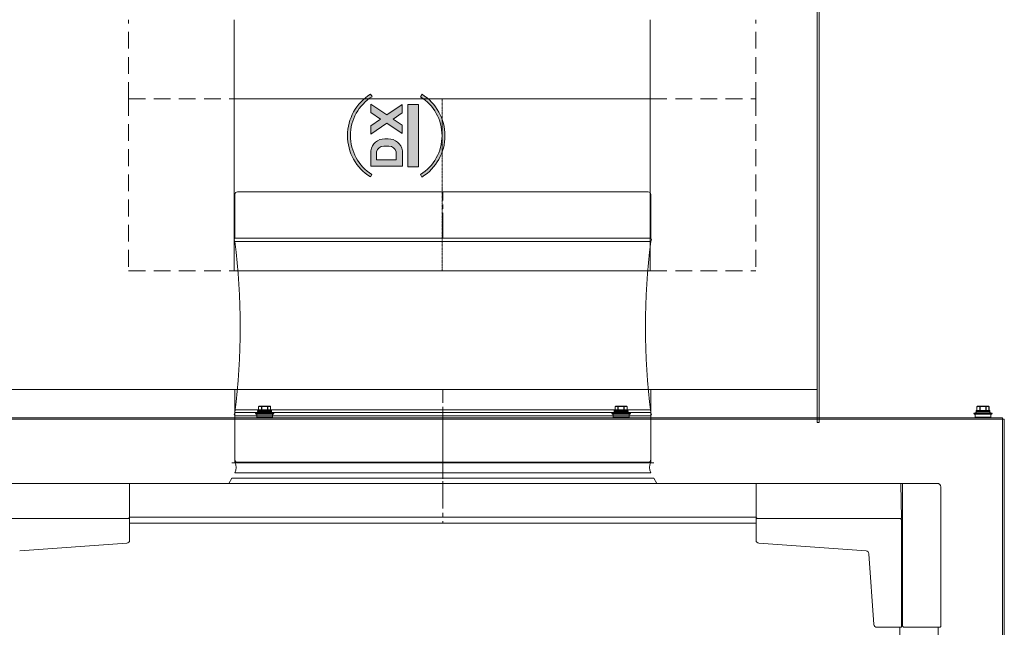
# Model space of a CAD drawing. Header units: millimetres. Extents: x -3034 to 546681, y -100001 to 133386.
# Tile 106 of 124: x 83010 to 83755, y -11095 to -10635. Entities that reach past the tile are written whole.
import ezdxf

# ---------------------------------------------------------------- set-up
doc = ezdxf.new("R2010")
doc.units = ezdxf.units.MM
for name, pattern in [('ACAD_ISO02W100', [15, 12, -3]), ('ACAD_ISO03W100', [150, 60, -90]), ('CENTER2', [28.575, 19.05, -3.175, 3.175, -3.175]), ('DASHDOT', [1, 0.5, -0.25, 0, -0.25]), ('DASHED', [19.05, 12.7, -6.35])]:
    doc.linetypes.add(name, pattern=pattern)
for name, color, linetype in [('___INST__AR_podstawy', 3, 'Continuous'), ('ELEK CIENKIE', 80, 'Continuous'), ('ELEK ODGROMÓWKA', 214, 'Continuous'), ('FLUID-WD-INS', 7, 'Continuous'), ('FLUID-WD-SYM', 7, 'Continuous')]:
    doc.layers.add(name, color=color, linetype=linetype)
doc.layers.add('Visible', color=7, linetype='Continuous', lineweight=70)

# ---------------------------------------------------------------- blocks, each defined once
blk = doc.blocks.new('iglice')
at = {"layer": 'ELEK CIENKIE', "color": 232, "linetype": 'ACAD_ISO03W100', "ltscale": 3}
blk.add_circle((-27813.9, 9135.33), 7540, dxfattribs=at)
blk = doc.blocks.new('wentDACH')
at = {"lineweight": 9}
h = blk.add_hatch(color=8, dxfattribs=at)
h.paths.add_polyline_path([(-102720.19, 32646.8, 0.55544), (-102720.09, 32709.48), (-102721.27, 32707.59, -0.55544), (-102721.36, 32648.69)])
h.paths.add_polyline_path([(-102758.03, 32648.74, -0.55544), (-102757.94, 32707.65), (-102759.11, 32709.53, 0.55544), (-102759.2, 32646.86)])
for points in [[(-102735.1, 32686.05), (-102741.98, 32690.67), (-102735.1, 32695.29), (-102735.1, 32701.66), (-102746.73, 32693.85), (-102758.97, 32702.06), (-102758.97, 32695.69), (-102751.48, 32690.67), (-102758.97, 32685.65), (-102758.97, 32679.28), (-102746.73, 32687.49), (-102735.1, 32679.68)], [(-102722.87, 32654.61), (-102722.87, 32701.61), (-102730.87, 32701.61), (-102730.87, 32654.61)]]:
    blk.add_hatch(color=8, dxfattribs=at).paths.add_polyline_path(points)
h = blk.add_hatch(color=8, dxfattribs=at)
h.paths.add_polyline_path([(-102734.97, 32654.95), (-102734.97, 32666.76, 0.374272), (-102745.69, 32675.74), (-102748.25, 32675.74, 0.374272), (-102758.97, 32666.76), (-102758.97, 32654.95)])
edge = h.paths.add_edge_path()
edge.add_line((-102746.41, 32670.29), (-102749.15, 32670.29))
edge.add_arc((-102749.25, 32664.97), 5.32, 448.93499, 531.01278)
edge.add_line((-102754.51, 32665.8), (-102754.51, 32659.9))
edge.add_line((-102754.51, 32659.9), (-102739.77, 32659.9))
edge.add_line((-102739.77, 32659.9), (-102739.77, 32665.8))
edge.add_arc((-102745.03, 32664.97), 5.32, 368.98722, 451.06501)
edge.add_line((-102745.13, 32670.29), (-102746.41, 32670.29))
at = {"color": 8, "linetype": 'Continuous', "lineweight": 9}
for p, q in [((-102420.83, 32460.99), (-102420.83, 32890.99)), ((-102419.33, 32460.99), (-102419.33, 32890.99)), ((-102862.33, 32705.9, 5423.99), (-102859.31, 32705.9, 5423.99)), ((-102859.31, 32705.9, 5423.99), (-102735.56, 32705.9, 5423.99)), ((-102720.34, 32705.92, 5308), (-102735.56, 32705.92, 5308)), ((-102720.34, 32705.9, 5423.99), (-102704.83, 32705.9, 5423.99)), ((-102704.83, 32705.9, 5423.99), (-102550.36, 32705.9, 5423.99)), ((-102547.33, 32705.92, 5308), (-102550.36, 32705.92, 5308)), ((-102550.36, 32705.9, 5423.99), (-102547.33, 32705.9, 5423.99)), ((-102859.88, 32635.59), (-102548.78, 32635.59)), ((-102546.83, 32600.59), (-102861.83, 32600.59)), ((-102862.33, 32575.92, 5308), (-102704.83, 32575.92, 5308)), ((-102704.83, 32575.92, 5308), (-102547.33, 32575.92, 5308)), ((-102420.83, 32485.99), (-103049.33, 32485.99)), ((-102843.9, 32470.07), (-102843.9, 32472.97)), ((-102843.9, 32472.97), (-102843.86, 32472.97)), ((-102843.86, 32470.07), (-102843.86, 32472.97)), ((-102843.39, 32473.43), (-102843.75, 32473.23)), ((-102842.14, 32473.17), (-102843.43, 32473.17)), ((-102843.39, 32473.43), (-102843.32, 32473.43)), ((-102835.4, 32473.47), (-102843.24, 32473.47)), ((-102840.67, 32473.43), (-102841.98, 32473.43)), ((-102841.72, 32470.07), (-102841.72, 32472.97)), ((-102841.72, 32472.97), (-102841.46, 32472.97)), ((-102841.46, 32472.97), (-102841.53, 32473.23)), ((-102841.46, 32470.07), (-102841.46, 32472.97)), ((-102840.62, 32473.17), (-102840.62, 32473.47)), ((-102838.03, 32473.17), (-102840.62, 32473.17)), ((-102838.03, 32473.47), (-102838.03, 32473.17)), ((-102838.03, 32473.17), (-102837.98, 32473.43)), ((-102836.67, 32473.43), (-102837.98, 32473.43)), ((-102837.19, 32472.97), (-102837.11, 32473.23)), ((-102837.19, 32470.07), (-102837.19, 32472.97)), ((-102837.19, 32472.97), (-102836.93, 32472.97)), ((-102836.93, 32470.07), (-102836.93, 32472.97)), ((-102836.51, 32473.17), (-102835.21, 32473.17)), ((-102835.33, 32473.43), (-102835.25, 32473.43)), ((-102835.25, 32473.43), (-102834.9, 32473.23)), ((-102834.79, 32470.07), (-102834.79, 32472.97)), ((-102834.79, 32472.97), (-102834.75, 32472.97)), ((-102834.75, 32470.07), (-102834.75, 32472.97)), ((-102573.9, 32470.07), (-102573.9, 32472.97)), ((-102573.9, 32472.97), (-102573.86, 32472.97)), ((-102573.86, 32470.07), (-102573.86, 32472.97)), ((-102573.39, 32473.43), (-102573.75, 32473.23)), ((-102572.14, 32473.17), (-102573.43, 32473.17)), ((-102573.39, 32473.43), (-102573.32, 32473.43)), ((-102565.4, 32473.47), (-102573.24, 32473.47)), ((-102570.67, 32473.43), (-102571.98, 32473.43)), ((-102571.72, 32470.07), (-102571.72, 32472.97)), ((-102571.72, 32472.97), (-102571.46, 32472.97)), ((-102571.46, 32472.97), (-102571.53, 32473.23)), ((-102571.46, 32470.07), (-102571.46, 32472.97)), ((-102570.62, 32473.17), (-102570.62, 32473.47)), ((-102568.03, 32473.17), (-102570.62, 32473.17)), ((-102568.03, 32473.47), (-102568.03, 32473.17)), ((-102568.03, 32473.17), (-102567.98, 32473.43)), ((-102566.67, 32473.43), (-102567.98, 32473.43)), ((-102567.19, 32472.97), (-102567.11, 32473.23)), ((-102567.19, 32470.07), (-102567.19, 32472.97)), ((-102567.19, 32472.97), (-102566.93, 32472.97)), ((-102566.93, 32470.07), (-102566.93, 32472.97)), ((-102566.51, 32473.17), (-102565.21, 32473.17)), ((-102565.33, 32473.43), (-102565.25, 32473.43)), ((-102565.25, 32473.43), (-102564.9, 32473.23)), ((-102564.79, 32470.07), (-102564.79, 32472.97)), ((-102564.79, 32472.97), (-102564.75, 32472.97)), ((-102564.75, 32470.07), (-102564.75, 32472.97)), ((-102299.9, 32470.07), (-102299.9, 32472.97)), ((-102299.9, 32472.97), (-102299.86, 32472.97)), ((-102299.86, 32470.07), (-102299.86, 32472.97)), ((-102299.39, 32473.43), (-102299.75, 32473.23)), ((-102298.14, 32473.17), (-102299.43, 32473.17)), ((-102299.39, 32473.43), (-102299.32, 32473.43)), ((-102299.24, 32473.47), (-102291.4, 32473.47)), ((-102296.67, 32473.43), (-102297.98, 32473.43)), ((-102297.72, 32470.07), (-102297.72, 32472.97)), ((-102297.72, 32472.97), (-102297.46, 32472.97)), ((-102297.46, 32472.97), (-102297.53, 32473.23)), ((-102297.46, 32470.07), (-102297.46, 32472.97)), ((-102296.62, 32473.17), (-102296.62, 32473.47)), ((-102294.03, 32473.17), (-102296.62, 32473.17)), ((-102294.03, 32473.47), (-102294.03, 32473.17)), ((-102294.03, 32473.17), (-102293.98, 32473.43)), ((-102292.67, 32473.43), (-102293.98, 32473.43)), ((-102293.19, 32472.97), (-102293.11, 32473.23)), ((-102293.19, 32470.07), (-102293.19, 32472.97)), ((-102293.19, 32472.97), (-102292.93, 32472.97)), ((-102292.93, 32470.07), (-102292.93, 32472.97)), ((-102292.51, 32473.17), (-102291.21, 32473.17)), ((-102291.33, 32473.43), (-102291.25, 32473.43)), ((-102291.25, 32473.43), (-102290.9, 32473.23)), ((-102290.79, 32470.07), (-102290.79, 32472.97)), ((-102290.79, 32472.97), (-102290.75, 32472.97)), ((-102290.75, 32470.07), (-102290.75, 32472.97)), ((-103128.12, 32464.67), (-102280.52, 32464.67)), ((-103128.12, 32463.47), (-102280.52, 32463.47)), ((-102861.83, 32470.7), (-102861.83, 32430.5)), ((-102546.83, 32470.7), (-102861.83, 32470.7)), ((-102546.83, 32465.99), (-102861.83, 32465.99)), ((-102546.83, 32465.99), (-102861.83, 32465.99)), ((-102546.83, 32465.99), (-102861.83, 32465.99)), ((-102546.83, 32465.99), (-102861.83, 32465.99)), ((-102846.32, 32468.15), (-102846.06, 32467.39)), ((-102832.32, 32468.15), (-102846.32, 32468.15)), ((-102832.59, 32467.39), (-102846.06, 32467.39)), ((-102845.32, 32467.39), (-102845.32, 32464.97)), ((-102833.32, 32464.97), (-102845.32, 32464.97)), ((-102844.57, 32469.77), (-102844.57, 32469.47)), ((-102834.07, 32469.77), (-102844.57, 32469.77)), ((-102844.57, 32469.47), (-102834.07, 32469.47)), ((-102834.37, 32470.07), (-102844.27, 32470.07)), ((-102844.27, 32469.17), (-102834.37, 32469.17)), ((-102834.07, 32469.77), (-102834.07, 32469.47)), ((-102833.32, 32467.39), (-102833.32, 32464.97)), ((-102832.32, 32468.15), (-102832.59, 32467.39)), ((-102576.32, 32468.15), (-102576.06, 32467.39)), ((-102562.32, 32468.15), (-102576.32, 32468.15)), ((-102562.59, 32467.39), (-102576.06, 32467.39)), ((-102575.32, 32467.39), (-102575.32, 32464.97)), ((-102563.32, 32464.97), (-102575.32, 32464.97)), ((-102574.57, 32469.77), (-102574.57, 32469.47)), ((-102564.07, 32469.77), (-102574.57, 32469.77)), ((-102574.57, 32469.47), (-102564.07, 32469.47)), ((-102564.37, 32470.07), (-102574.27, 32470.07)), ((-102574.27, 32469.17), (-102564.37, 32469.17)), ((-102564.07, 32469.77), (-102564.07, 32469.47)), ((-102563.32, 32467.39), (-102563.32, 32464.97)), ((-102562.32, 32468.15), (-102562.59, 32467.39)), ((-102546.83, 32470.7), (-102546.83, 32430.5)), ((-102546.83, 32465.99), (-102546.83, 32430.99)), ((-102302.32, 32468.15), (-102302.06, 32467.39)), ((-102302.32, 32468.15), (-102288.32, 32468.15)), ((-102302.06, 32467.39), (-102288.59, 32467.39)), ((-102301.32, 32467.39), (-102301.32, 32464.97)), ((-102301.32, 32464.97), (-102289.32, 32464.97)), ((-102300.57, 32469.77), (-102300.57, 32469.47)), ((-102290.07, 32469.77), (-102300.57, 32469.77)), ((-102300.57, 32469.47), (-102290.07, 32469.47)), ((-102290.37, 32470.07), (-102300.27, 32470.07)), ((-102300.27, 32469.17), (-102290.37, 32469.17)), ((-102290.07, 32469.77), (-102290.07, 32469.47)), ((-102289.32, 32467.39), (-102289.32, 32464.97)), ((-102288.32, 32468.15), (-102288.59, 32467.39)), ((-102280.52, 32463.47), (-102280.52, 32464.67)), ((-102280.52, 32463.47), (-102280.52, 31417.17)), ((-102280.52, 32463.47), (-102279.32, 32463.47)), ((-102279.32, 32463.47), (-102279.32, 31417.17)), ((-102419.33, 32460.99), (-102420.83, 32460.99)), ((-102544.58, 32430.5), (-102864.08, 32430.5)), ((-102546.83, 32430.99), (-102861.83, 32430.99)), ((-102546.83, 32430.99), (-102861.83, 32430.99)), ((-102546.83, 32430.99), (-102861.83, 32430.99)), ((-102859.88, 32430.99), (-102548.78, 32430.99)), ((-102544.58, 32419), (-102864.08, 32419)), ((-102546.83, 32422.99), (-102861.83, 32422.99)), ((-102546.83, 32422.99), (-102861.83, 32422.99)), ((-102542.33, 32415), (-102866.33, 32415)), ((-102327.27, 32412.25), (-102327.27, 32306.55)), ((-102942.32, 32388.47), (-102941.57, 32389.22)), ((-102466.34, 32388.47), (-102467.09, 32389.22)), ((-102941.57, 32371.96), (-102941.57, 32388.54)), ((-102467.09, 32371.96), (-102467.09, 32388.54)), ((-102357.11, 32387.54), (-102357.11, 32306.05)), ((-103024.77, 32363.94), (-102943.62, 32369.62)), ((-102383.89, 32363.94), (-102465.05, 32369.62)), ((-102377.95, 32308.09), (-102381.7, 32361.75)), ((-102356.27, 32306.8), (-102355.52, 32306.04)), ((-102375.75, 32306.05), (-102357.11, 32306.05))]:
    blk.add_line(p, q, dxfattribs=at)
at = {"color": 8, "linetype": 'ByBlock', "lineweight": 9}
for p, q in [((-102862.33, 32705.9, 5423.99), (-102862.33, 32765.9, 5423.99)), ((-102547.33, 32705.9, 5423.99), (-102547.33, 32765.9, 5423.99)), ((-102862.33, 32705.92, 5308), (-102862.33, 32575.92, 5308)), ((-102547.33, 32705.92, 5308), (-102547.33, 32575.92, 5308))]:
    blk.add_line(p, q, dxfattribs=at)
at = {"color": 8, "lineweight": 9}
for p, q in [((-102757.94, 32707.65), (-102759.11, 32709.53)), ((-102721.27, 32707.59), (-102720.09, 32709.48)), ((-102758.97, 32695.69), (-102758.97, 32702.06)), ((-102758.97, 32702.06), (-102746.73, 32693.85)), ((-102758.97, 32695.69), (-102751.48, 32690.67)), ((-102746.73, 32693.85), (-102735.1, 32701.66)), ((-102741.98, 32690.67), (-102735.1, 32695.29)), ((-102735.1, 32695.29), (-102735.1, 32701.66)), ((-102722.87, 32701.61), (-102730.87, 32701.61)), ((-102730.87, 32701.61), (-102730.87, 32654.61)), ((-102722.87, 32686.61), (-102722.87, 32701.61)), ((-102758.97, 32685.65), (-102751.48, 32690.67)), ((-102758.97, 32679.28), (-102746.73, 32687.49)), ((-102746.73, 32687.49), (-102735.1, 32679.68)), ((-102741.98, 32690.67), (-102735.1, 32686.05)), ((-102758.97, 32685.65), (-102758.97, 32679.28)), ((-102735.1, 32686.05), (-102735.1, 32679.68)), ((-102722.87, 32654.61), (-102722.87, 32686.61)), ((-102745.69, 32675.74), (-102748.25, 32675.74)), ((-102758.97, 32654.95), (-102758.97, 32666.76)), ((-102754.51, 32659.9), (-102754.51, 32665.8)), ((-102746.41, 32670.29), (-102749.15, 32670.29)), ((-102745.13, 32670.29), (-102746.41, 32670.29)), ((-102739.77, 32659.9), (-102739.77, 32665.8)), ((-102734.97, 32654.95), (-102734.97, 32666.76)), ((-102739.77, 32659.9), (-102754.51, 32659.9)), ((-102734.97, 32654.95), (-102758.97, 32654.95)), ((-102730.87, 32654.61), (-102722.87, 32654.61)), ((-102759.2, 32646.86), (-102758.03, 32648.74)), ((-102721.36, 32648.69), (-102720.19, 32646.8)), ((-102861.83, 32600.59), (-102861.83, 32633.67)), ((-102546.83, 32600.59), (-102546.83, 32633.67)), ((-102861.83, 32600.59), (-102547.08, 32600.59)), ((-102861.83, 32598.09), (-102546.83, 32598.09)), ((-102861.83, 32485.99), (-102861.83, 32430.99)), ((-102546.83, 32465.99), (-102546.83, 32485.99)), ((-102861.83, 32468.49), (-102546.83, 32468.49)), ((-102861.83, 32465.99), (-102547.08, 32465.99)), ((-102861.83, 32465.99), (-102547.08, 32465.99)), ((-102861.83, 32465.99), (-102861.83, 32432.91)), ((-102546.83, 32465.99), (-102546.83, 32432.91)), ((-102941.57, 32414.97), (-102941.57, 32389.22)), ((-102467.09, 32414.97), (-102467.09, 32389.22)), ((-102356.27, 32306.8), (-102356.27, 32414.97)), ((-102942.32, 32388.47), (-103051.57, 32388.47)), ((-102466.34, 32388.47), (-102357.09, 32388.47)), ((-102327.77, 32306.05), (-102355.52, 32306.05))]:
    blk.add_line(p, q, dxfattribs=at)
at = {"color": 8, "linetype": 'CENTER2', "lineweight": 9}
for p, q in [((-102704.33, 32600.59), (-102704.33, 32635.59)), ((-102704.33, 32430.99), (-102704.33, 32465.99)), ((-102704.33, 32422.99), (-102704.33, 32430.99)), ((-102704.33, 32422.99), (-102704.33, 32430.99)), ((-102704.33, 32414.97), (-102704.33, 32384.77))]:
    blk.add_line(p, q, dxfattribs=at)
at = {"color": 8, "linetype": 'ACAD_ISO02W100', "lineweight": 9}
blk.add_line((-102704.33, 32430.99), (-102704.33, 32485.99), dxfattribs=at)
at = {"color": 8, "linetype": 'CENTER2', "lineweight": 9, "ltscale": 0.5}
blk.add_line((-102704.33, 32470.7), (-102704.33, 32415), dxfattribs=at)
at = {"color": 8, "lineweight": 9, "ltscale": 3}
for p, q in [((-102864.08, 32419), (-102866.33, 32415)), ((-102544.58, 32419), (-102542.33, 32415)), ((-102906.27, 32414.97), (-103078.67, 32414.97)), ((-102329.99, 32414.97), (-103064.64, 32414.97)), ((-102357.09, 32388.47), (-102357.56, 32414.97)), ((-102467.09, 32389.47), (-102941.57, 32389.47)), ((-102941.57, 32388.54), (-102942.24, 32388.55)), ((-102467.09, 32384.77), (-102941.57, 32384.77)), ((-102467.09, 32388.54), (-102466.42, 32388.55)), ((-102357.11, 32387.54), (-102358.04, 32388.47)), ((-102358.17, 30523.89), (-102358.17, 32306.05)), ((-102327.77, 32306.05), (-102327.27, 32306.55))]:
    blk.add_line(p, q, dxfattribs=at)
at = {"color": 8, "lineweight": 9}
for centre, radius, start, end in [((-102739.65, 32678.17), 36.91, 121.8143, 238.01251), ((-102739.65, 32678.17), 36.91, 301.8143, 58.01251), ((-102739.65, 32678.17), 34.69, 121.8143, 238.01251), ((-102739.65, 32678.17), 34.69, 301.8143, 58.01251), ((-102748.45, 32665.09), 10.65, 88.93499, 171.01278), ((-102745.49, 32665.09), 10.65, 8.98722, 91.06501), ((-102749.25, 32664.97), 5.32, 88.93499, 171.01278), ((-102745.03, 32664.97), 5.32, 8.98722, 91.06501), ((-102860.36, 32599.34), 1.93, 139.7165, 220.2835), ((-103371.17, 32533.29), 513.44, 352.74949, 7.25051), ((-102037.5, 32533.29), 513.44, 172.74949, 187.25051), ((-102548.31, 32599.34), 1.93, 319.7165, 40.2835), ((-102860.36, 32467.24), 1.93, 139.7165, 220.2835), ((-102548.31, 32467.24), 1.93, 319.7165, 40.2835), ((-102329.99, 32412.25), 2.72, 360, 90)]:
    blk.add_arc(centre, radius, start, end, dxfattribs=at)
at = {"color": 8, "linetype": 'Continuous', "lineweight": 9}
for centre, radius, start, end in [((-102859.88, 32633.64), 1.95, 90, 180.92483), ((-102548.78, 32633.64), 1.95, 359.07517, 90), ((-102843.6, 32472.97), 0.3, 120, 180), ((-102843.24, 32473.17), 0.3, 90, 120), ((-102842.48, 32471.18), 2.41, 110.61012, 112.16935), ((-102843.17, 32473.18), 0.293, 104.49254, 120.41502), ((-102843.17, 32473.18), 0.291, 94.60668, 104.43009), ((-102843.17, 32473.24), 0.232, 100.201, 110.26092), ((-102843.17, 32473.24), 0.226, 90.04026, 100.19775), ((-102843.17, 32473.18), 0.29, 90.0037, 94.59974), ((-102750.33, 32490.51), 91.94, 190.70559, 190.87042), ((-102835.47, 32473.18), 0.29, 84.90777, 89.99503), ((-102835.47, 32473.24), 0.226, 80.36621, 89.96619), ((-102835.47, 32473.24), 0.231, 70.90249, 80.36362), ((-102835.4, 32473.17), 0.3, 60, 90), ((-102836.16, 32471.2), 2.38, 67.81943, 69.38354), ((-102835.05, 32472.97), 0.3, 0, 60), ((-102573.6, 32472.97), 0.3, 120, 180), ((-102573.24, 32473.17), 0.3, 90, 120), ((-102572.48, 32471.18), 2.41, 110.61012, 112.16935), ((-102573.17, 32473.18), 0.293, 104.49254, 120.41502), ((-102573.17, 32473.18), 0.291, 94.60668, 104.43009), ((-102573.17, 32473.24), 0.232, 100.201, 110.26092), ((-102573.17, 32473.24), 0.226, 90.04026, 100.19775), ((-102573.17, 32473.18), 0.29, 90.0037, 94.59974), ((-102480.33, 32490.51), 91.94, 190.70559, 190.87042), ((-102565.47, 32473.18), 0.29, 84.90777, 89.99503), ((-102565.47, 32473.24), 0.226, 80.36621, 89.96619), ((-102565.47, 32473.24), 0.231, 70.90249, 80.36362), ((-102565.4, 32473.17), 0.3, 60, 90), ((-102566.16, 32471.2), 2.38, 67.81943, 69.38354), ((-102565.05, 32472.97), 0.3, 0, 60), ((-102299.6, 32472.97), 0.3, 120, 180), ((-102299.24, 32473.17), 0.3, 90, 120), ((-102298.48, 32471.18), 2.41, 110.61012, 112.16935), ((-102299.17, 32473.18), 0.293, 104.49254, 120.41502), ((-102299.17, 32473.18), 0.291, 94.60668, 104.43009), ((-102299.17, 32473.24), 0.232, 100.201, 110.26092), ((-102299.17, 32473.24), 0.226, 90.04026, 100.19775), ((-102299.17, 32473.18), 0.29, 90.0037, 94.59974), ((-102206.33, 32490.51), 91.94, 190.70559, 190.87042), ((-102291.47, 32473.18), 0.29, 84.90777, 89.99503), ((-102291.47, 32473.24), 0.226, 80.36621, 89.96619), ((-102291.47, 32473.24), 0.231, 70.90249, 80.36362), ((-102291.4, 32473.17), 0.3, 60, 90), ((-102292.16, 32471.2), 2.38, 67.81943, 69.38354), ((-102291.05, 32472.97), 0.3, 0, 60), ((-102839.32, 32448.39), 20.96, 97.53907, 109.50988), ((-102844.27, 32469.77), 0.3, 90, 180), ((-102844.27, 32469.47), 0.3, 180, 270), ((-102839.32, 32448.39), 20.96, 70.49012, 82.46093), ((-102834.37, 32469.77), 0.3, 0, 90), ((-102834.37, 32469.47), 0.3, 270, 0), ((-102569.32, 32448.39), 20.96, 97.53907, 109.50988), ((-102574.27, 32469.77), 0.3, 90, 180), ((-102574.27, 32469.47), 0.3, 180, 270), ((-102569.32, 32448.39), 20.96, 70.49012, 82.46093), ((-102564.37, 32469.77), 0.3, 0, 90), ((-102564.37, 32469.47), 0.3, 270, 0), ((-102295.32, 32448.39), 20.96, 97.53907, 109.50988), ((-102300.27, 32469.77), 0.3, 90, 180), ((-102300.27, 32469.47), 0.3, 180, 270), ((-102295.32, 32448.39), 20.96, 70.49012, 82.46093), ((-102290.37, 32469.77), 0.3, 0, 90), ((-102290.37, 32469.47), 0.3, 270, 0), ((-102859.88, 32432.94), 1.95, 179.07517, 270), ((-102868.76, 32426.99), 8, 330, 30), ((-102868.76, 32426.99), 8, 330, 30), ((-102548.78, 32432.94), 1.95, 270, 0.92483), ((-102539.9, 32426.99), 8, 150, 210), ((-102539.9, 32426.99), 8, 150, 210), ((-102943.77, 32371.82), 2.21, 274.12717, 3.55908), ((-102464.89, 32371.82), 2.21, 176.44092, 265.87283), ((-102384.06, 32361.58), 2.37, 4.05058, 85.94073), ((-102375.75, 32308.25), 2.2, 184.00369, 269.9904)]:
    blk.add_arc(centre, radius, start, end, dxfattribs=at)
for points, knots in [([(-102843.86, 32472.97), (-102843.86, 32472.99), (-102843.86, 32473.04), (-102843.84, 32473.12), (-102843.8, 32473.18), (-102843.77, 32473.21), (-102843.75, 32473.23)], [0, 0, 0, 0, 0.267241, 0.52245, 0.765558, 1, 1, 1, 1]), ([(-102843.86, 32472.97), (-102843.82, 32472.99), (-102843.68, 32473.06), (-102843.54, 32473.13), (-102843.43, 32473.17)], [0, 0, 0, 0, 0.255188, 1, 1, 1, 1]), ([(-102843.75, 32473.23), (-102843.72, 32473.24), (-102843.6, 32473.31), (-102843.48, 32473.37), (-102843.38, 32473.41)], [0, 0, 0, 0, 0.2544, 1, 1, 1, 1]), ([(-102843.32, 32473.43), (-102843.36, 32473.4), (-102843.43, 32473.32), (-102843.44, 32473.22), (-102843.43, 32473.17)], [0, 0, 0, 0, 0.479185, 1, 1, 1, 1]), ([(-102843.43, 32473.17), (-102843.43, 32473.23), (-102843.4, 32473.35), (-102843.31, 32473.44), (-102843.25, 32473.45)], [0, 0, 0, 0, 0.519404, 1, 1, 1, 1]), ([(-102841.88, 32473.47), (-102841.92, 32473.47), (-102841.99, 32473.45), (-102842.07, 32473.38), (-102842.13, 32473.28), (-102842.14, 32473.21), (-102842.14, 32473.17)], [0, 0, 0, 0, 0.233383, 0.47687, 0.733878, 1, 1, 1, 1]), ([(-102842.14, 32473.17), (-102842.14, 32473.2), (-102842.13, 32473.25), (-102842.09, 32473.32), (-102842.04, 32473.38), (-102842, 32473.42), (-102841.98, 32473.43)], [0, 0, 0, 0, 0.25328, 0.508466, 0.758593, 1, 1, 1, 1]), ([(-102842.14, 32473.17), (-102842.11, 32473.16), (-102841.96, 32473.1), (-102841.82, 32473.02), (-102841.72, 32472.97)], [0, 0, 0, 0, 0.244993, 1, 1, 1, 1]), ([(-102841.98, 32473.43), (-102841.97, 32473.44), (-102841.93, 32473.46), (-102841.9, 32473.47), (-102841.88, 32473.47)], [0, 0, 0, 0, 0.519684, 1, 1, 1, 1]), ([(-102841.98, 32473.43), (-102841.94, 32473.42), (-102841.79, 32473.36), (-102841.64, 32473.28), (-102841.53, 32473.23)], [0, 0, 0, 0, 0.244927, 1, 1, 1, 1]), ([(-102841.72, 32472.97), (-102841.71, 32473.02), (-102841.67, 32473.13), (-102841.58, 32473.2), (-102841.53, 32473.23)], [0, 0, 0, 0, 0.504746, 1, 1, 1, 1]), ([(-102840.62, 32473.47), (-102840.62, 32473.47), (-102840.64, 32473.46), (-102840.66, 32473.44), (-102840.67, 32473.43)], [0, 0, 0, 0, 0.200632, 1, 1, 1, 1]), ([(-102837.98, 32473.43), (-102837.98, 32473.43), (-102838, 32473.45), (-102838.02, 32473.47), (-102838.03, 32473.47)], [0, 0, 0, 0, 0.320641, 1, 1, 1, 1]), ([(-102837.11, 32473.23), (-102837.08, 32473.25), (-102836.93, 32473.32), (-102836.78, 32473.39), (-102836.67, 32473.43)], [0, 0, 0, 0, 0.254892, 1, 1, 1, 1]), ([(-102836.93, 32472.97), (-102836.94, 32473.02), (-102836.98, 32473.13), (-102837.06, 32473.2), (-102837.11, 32473.23)], [0, 0, 0, 0, 0.504746, 1, 1, 1, 1]), ([(-102836.93, 32472.97), (-102836.89, 32472.99), (-102836.76, 32473.06), (-102836.61, 32473.13), (-102836.51, 32473.17)], [0, 0, 0, 0, 0.255256, 1, 1, 1, 1]), ([(-102836.77, 32473.47), (-102836.75, 32473.47), (-102836.71, 32473.46), (-102836.68, 32473.44), (-102836.67, 32473.43)], [0, 0, 0, 0, 0.480242, 1, 1, 1, 1]), ([(-102836.51, 32473.17), (-102836.51, 32473.21), (-102836.52, 32473.28), (-102836.58, 32473.38), (-102836.66, 32473.45), (-102836.73, 32473.47), (-102836.77, 32473.47)], [0, 0, 0, 0, 0.266369, 0.523411, 0.766776, 1, 1, 1, 1]), ([(-102836.67, 32473.43), (-102836.62, 32473.4), (-102836.55, 32473.33), (-102836.51, 32473.22), (-102836.51, 32473.17)], [0, 0, 0, 0, 0.491984, 1, 1, 1, 1]), ([(-102835.4, 32473.46), (-102835.37, 32473.45), (-102835.32, 32473.42), (-102835.24, 32473.33), (-102835.21, 32473.23), (-102835.21, 32473.17)], [0, 0, 0, 0, 0.236651, 0.483944, 1, 1, 1, 1]), ([(-102835.21, 32473.17), (-102835.21, 32473.2), (-102835.21, 32473.25), (-102835.24, 32473.34), (-102835.29, 32473.4), (-102835.33, 32473.43)], [0, 0, 0, 0, 0.266728, 0.522071, 1, 1, 1, 1]), ([(-102835.26, 32473.41), (-102835.23, 32473.39), (-102835.11, 32473.34), (-102834.99, 32473.28), (-102834.9, 32473.23)], [0, 0, 0, 0, 0.246008, 1, 1, 1, 1]), ([(-102835.21, 32473.17), (-102835.18, 32473.16), (-102835.03, 32473.1), (-102834.89, 32473.02), (-102834.79, 32472.97)], [0, 0, 0, 0, 0.244998, 1, 1, 1, 1]), ([(-102834.79, 32472.97), (-102834.79, 32472.99), (-102834.79, 32473.04), (-102834.81, 32473.12), (-102834.84, 32473.18), (-102834.88, 32473.21), (-102834.9, 32473.23)], [0, 0, 0, 0, 0.267241, 0.52245, 0.765558, 1, 1, 1, 1]), ([(-102573.86, 32472.97), (-102573.86, 32472.99), (-102573.86, 32473.04), (-102573.84, 32473.12), (-102573.8, 32473.18), (-102573.77, 32473.21), (-102573.75, 32473.23)], [0, 0, 0, 0, 0.267241, 0.52245, 0.765558, 1, 1, 1, 1]), ([(-102573.86, 32472.97), (-102573.82, 32472.99), (-102573.68, 32473.06), (-102573.54, 32473.13), (-102573.43, 32473.17)], [0, 0, 0, 0, 0.255188, 1, 1, 1, 1]), ([(-102573.75, 32473.23), (-102573.72, 32473.24), (-102573.6, 32473.31), (-102573.48, 32473.37), (-102573.38, 32473.41)], [0, 0, 0, 0, 0.2544, 1, 1, 1, 1]), ([(-102573.32, 32473.43), (-102573.36, 32473.4), (-102573.43, 32473.32), (-102573.44, 32473.22), (-102573.43, 32473.17)], [0, 0, 0, 0, 0.479185, 1, 1, 1, 1]), ([(-102573.43, 32473.17), (-102573.43, 32473.23), (-102573.4, 32473.35), (-102573.31, 32473.44), (-102573.25, 32473.45)], [0, 0, 0, 0, 0.519404, 1, 1, 1, 1]), ([(-102571.88, 32473.47), (-102571.92, 32473.47), (-102571.99, 32473.45), (-102572.07, 32473.38), (-102572.13, 32473.28), (-102572.14, 32473.21), (-102572.14, 32473.17)], [0, 0, 0, 0, 0.233383, 0.47687, 0.733878, 1, 1, 1, 1]), ([(-102572.14, 32473.17), (-102572.14, 32473.2), (-102572.13, 32473.25), (-102572.09, 32473.32), (-102572.04, 32473.38), (-102572, 32473.42), (-102571.98, 32473.43)], [0, 0, 0, 0, 0.25328, 0.508466, 0.758593, 1, 1, 1, 1]), ([(-102572.14, 32473.17), (-102572.11, 32473.16), (-102571.96, 32473.1), (-102571.82, 32473.02), (-102571.72, 32472.97)], [0, 0, 0, 0, 0.244993, 1, 1, 1, 1]), ([(-102571.98, 32473.43), (-102571.97, 32473.44), (-102571.93, 32473.46), (-102571.9, 32473.47), (-102571.88, 32473.47)], [0, 0, 0, 0, 0.519684, 1, 1, 1, 1]), ([(-102571.98, 32473.43), (-102571.94, 32473.42), (-102571.79, 32473.36), (-102571.64, 32473.28), (-102571.53, 32473.23)], [0, 0, 0, 0, 0.244927, 1, 1, 1, 1]), ([(-102571.72, 32472.97), (-102571.71, 32473.02), (-102571.67, 32473.13), (-102571.58, 32473.2), (-102571.53, 32473.23)], [0, 0, 0, 0, 0.504746, 1, 1, 1, 1]), ([(-102570.62, 32473.47), (-102570.62, 32473.47), (-102570.64, 32473.46), (-102570.66, 32473.44), (-102570.67, 32473.43)], [0, 0, 0, 0, 0.200632, 1, 1, 1, 1]), ([(-102567.98, 32473.43), (-102567.98, 32473.43), (-102568, 32473.45), (-102568.02, 32473.47), (-102568.03, 32473.47)], [0, 0, 0, 0, 0.320641, 1, 1, 1, 1]), ([(-102567.11, 32473.23), (-102567.08, 32473.25), (-102566.93, 32473.32), (-102566.78, 32473.39), (-102566.67, 32473.43)], [0, 0, 0, 0, 0.254892, 1, 1, 1, 1]), ([(-102566.93, 32472.97), (-102566.94, 32473.02), (-102566.98, 32473.13), (-102567.06, 32473.2), (-102567.11, 32473.23)], [0, 0, 0, 0, 0.504746, 1, 1, 1, 1]), ([(-102566.93, 32472.97), (-102566.89, 32472.99), (-102566.76, 32473.06), (-102566.61, 32473.13), (-102566.51, 32473.17)], [0, 0, 0, 0, 0.255256, 1, 1, 1, 1]), ([(-102566.77, 32473.47), (-102566.75, 32473.47), (-102566.71, 32473.46), (-102566.68, 32473.44), (-102566.67, 32473.43)], [0, 0, 0, 0, 0.480242, 1, 1, 1, 1]), ([(-102566.51, 32473.17), (-102566.51, 32473.21), (-102566.52, 32473.28), (-102566.58, 32473.38), (-102566.66, 32473.45), (-102566.73, 32473.47), (-102566.77, 32473.47)], [0, 0, 0, 0, 0.266369, 0.523411, 0.766776, 1, 1, 1, 1]), ([(-102566.67, 32473.43), (-102566.62, 32473.4), (-102566.55, 32473.33), (-102566.51, 32473.22), (-102566.51, 32473.17)], [0, 0, 0, 0, 0.491984, 1, 1, 1, 1]), ([(-102565.4, 32473.46), (-102565.37, 32473.45), (-102565.32, 32473.42), (-102565.24, 32473.33), (-102565.21, 32473.23), (-102565.21, 32473.17)], [0, 0, 0, 0, 0.236651, 0.483944, 1, 1, 1, 1]), ([(-102565.21, 32473.17), (-102565.21, 32473.2), (-102565.21, 32473.25), (-102565.24, 32473.34), (-102565.29, 32473.4), (-102565.33, 32473.43)], [0, 0, 0, 0, 0.266728, 0.522071, 1, 1, 1, 1]), ([(-102565.26, 32473.41), (-102565.23, 32473.39), (-102565.11, 32473.34), (-102564.99, 32473.28), (-102564.9, 32473.23)], [0, 0, 0, 0, 0.246008, 1, 1, 1, 1]), ([(-102565.21, 32473.17), (-102565.18, 32473.16), (-102565.03, 32473.1), (-102564.89, 32473.02), (-102564.79, 32472.97)], [0, 0, 0, 0, 0.244998, 1, 1, 1, 1]), ([(-102564.79, 32472.97), (-102564.79, 32472.99), (-102564.79, 32473.04), (-102564.81, 32473.12), (-102564.84, 32473.18), (-102564.88, 32473.21), (-102564.9, 32473.23)], [0, 0, 0, 0, 0.267241, 0.52245, 0.765558, 1, 1, 1, 1]), ([(-102299.86, 32472.97), (-102299.86, 32472.99), (-102299.86, 32473.04), (-102299.84, 32473.12), (-102299.8, 32473.18), (-102299.77, 32473.21), (-102299.75, 32473.23)], [0, 0, 0, 0, 0.267241, 0.52245, 0.765558, 1, 1, 1, 1]), ([(-102299.86, 32472.97), (-102299.82, 32472.99), (-102299.68, 32473.06), (-102299.54, 32473.13), (-102299.43, 32473.17)], [0, 0, 0, 0, 0.255188, 1, 1, 1, 1]), ([(-102299.75, 32473.23), (-102299.72, 32473.24), (-102299.6, 32473.31), (-102299.48, 32473.37), (-102299.38, 32473.41)], [0, 0, 0, 0, 0.2544, 1, 1, 1, 1]), ([(-102299.32, 32473.43), (-102299.36, 32473.4), (-102299.43, 32473.32), (-102299.44, 32473.22), (-102299.43, 32473.17)], [0, 0, 0, 0, 0.479185, 1, 1, 1, 1]), ([(-102299.43, 32473.17), (-102299.43, 32473.23), (-102299.4, 32473.35), (-102299.31, 32473.44), (-102299.25, 32473.45)], [0, 0, 0, 0, 0.519404, 1, 1, 1, 1]), ([(-102297.88, 32473.47), (-102297.92, 32473.47), (-102297.99, 32473.45), (-102298.07, 32473.38), (-102298.13, 32473.28), (-102298.14, 32473.21), (-102298.14, 32473.17)], [0, 0, 0, 0, 0.233383, 0.47687, 0.733878, 1, 1, 1, 1]), ([(-102298.14, 32473.17), (-102298.14, 32473.2), (-102298.13, 32473.25), (-102298.09, 32473.32), (-102298.04, 32473.38), (-102298, 32473.42), (-102297.98, 32473.43)], [0, 0, 0, 0, 0.25328, 0.508466, 0.758593, 1, 1, 1, 1]), ([(-102298.14, 32473.17), (-102298.11, 32473.16), (-102297.96, 32473.1), (-102297.82, 32473.02), (-102297.72, 32472.97)], [0, 0, 0, 0, 0.244993, 1, 1, 1, 1]), ([(-102297.98, 32473.43), (-102297.97, 32473.44), (-102297.93, 32473.46), (-102297.9, 32473.47), (-102297.88, 32473.47)], [0, 0, 0, 0, 0.519684, 1, 1, 1, 1]), ([(-102297.98, 32473.43), (-102297.94, 32473.42), (-102297.79, 32473.36), (-102297.64, 32473.28), (-102297.53, 32473.23)], [0, 0, 0, 0, 0.244927, 1, 1, 1, 1]), ([(-102297.72, 32472.97), (-102297.71, 32473.02), (-102297.67, 32473.13), (-102297.58, 32473.2), (-102297.53, 32473.23)], [0, 0, 0, 0, 0.504746, 1, 1, 1, 1]), ([(-102296.62, 32473.47), (-102296.62, 32473.47), (-102296.64, 32473.46), (-102296.66, 32473.44), (-102296.67, 32473.43)], [0, 0, 0, 0, 0.200632, 1, 1, 1, 1]), ([(-102293.98, 32473.43), (-102293.98, 32473.43), (-102294, 32473.45), (-102294.02, 32473.47), (-102294.03, 32473.47)], [0, 0, 0, 0, 0.320641, 1, 1, 1, 1]), ([(-102293.11, 32473.23), (-102293.08, 32473.25), (-102292.93, 32473.32), (-102292.78, 32473.39), (-102292.67, 32473.43)], [0, 0, 0, 0, 0.254892, 1, 1, 1, 1]), ([(-102292.93, 32472.97), (-102292.94, 32473.02), (-102292.98, 32473.13), (-102293.06, 32473.2), (-102293.11, 32473.23)], [0, 0, 0, 0, 0.504746, 1, 1, 1, 1]), ([(-102292.93, 32472.97), (-102292.89, 32472.99), (-102292.76, 32473.06), (-102292.61, 32473.13), (-102292.51, 32473.17)], [0, 0, 0, 0, 0.255256, 1, 1, 1, 1]), ([(-102292.77, 32473.47), (-102292.75, 32473.47), (-102292.71, 32473.46), (-102292.68, 32473.44), (-102292.67, 32473.43)], [0, 0, 0, 0, 0.480242, 1, 1, 1, 1]), ([(-102292.51, 32473.17), (-102292.51, 32473.21), (-102292.52, 32473.28), (-102292.58, 32473.38), (-102292.66, 32473.45), (-102292.73, 32473.47), (-102292.77, 32473.47)], [0, 0, 0, 0, 0.266369, 0.523411, 0.766776, 1, 1, 1, 1]), ([(-102292.67, 32473.43), (-102292.62, 32473.4), (-102292.55, 32473.33), (-102292.51, 32473.22), (-102292.51, 32473.17)], [0, 0, 0, 0, 0.491984, 1, 1, 1, 1]), ([(-102291.4, 32473.46), (-102291.37, 32473.45), (-102291.32, 32473.42), (-102291.24, 32473.33), (-102291.21, 32473.23), (-102291.21, 32473.17)], [0, 0, 0, 0, 0.236651, 0.483944, 1, 1, 1, 1]), ([(-102291.21, 32473.17), (-102291.21, 32473.2), (-102291.21, 32473.25), (-102291.24, 32473.34), (-102291.29, 32473.4), (-102291.33, 32473.43)], [0, 0, 0, 0, 0.266728, 0.522071, 1, 1, 1, 1]), ([(-102291.26, 32473.41), (-102291.23, 32473.39), (-102291.11, 32473.34), (-102290.99, 32473.28), (-102290.9, 32473.23)], [0, 0, 0, 0, 0.246008, 1, 1, 1, 1]), ([(-102291.21, 32473.17), (-102291.18, 32473.16), (-102291.03, 32473.1), (-102290.89, 32473.02), (-102290.79, 32472.97)], [0, 0, 0, 0, 0.244998, 1, 1, 1, 1]), ([(-102290.79, 32472.97), (-102290.79, 32472.99), (-102290.79, 32473.04), (-102290.81, 32473.12), (-102290.84, 32473.18), (-102290.88, 32473.21), (-102290.9, 32473.23)], [0, 0, 0, 0, 0.267241, 0.52245, 0.765558, 1, 1, 1, 1])]:
    blk.add_open_spline(points, degree=3, knots=knots, dxfattribs=at)
for points in [[(-102841.53, 32473.23), (-102841.25, 32473.31), (-102840.96, 32473.38), (-102840.67, 32473.43)], [(-102841.46, 32472.97), (-102841.18, 32473.05), (-102840.9, 32473.12), (-102840.62, 32473.17)], [(-102838.03, 32473.17), (-102837.75, 32473.12), (-102837.47, 32473.05), (-102837.19, 32472.97)], [(-102837.98, 32473.43), (-102837.69, 32473.38), (-102837.4, 32473.31), (-102837.11, 32473.23)], [(-102835.33, 32473.43), (-102835.36, 32473.45), (-102835.4, 32473.46), (-102835.45, 32473.47)], [(-102571.53, 32473.23), (-102571.25, 32473.31), (-102570.96, 32473.38), (-102570.67, 32473.43)], [(-102571.46, 32472.97), (-102571.18, 32473.05), (-102570.9, 32473.12), (-102570.62, 32473.17)], [(-102568.03, 32473.17), (-102567.75, 32473.12), (-102567.47, 32473.05), (-102567.19, 32472.97)], [(-102567.98, 32473.43), (-102567.69, 32473.38), (-102567.4, 32473.31), (-102567.11, 32473.23)], [(-102565.33, 32473.43), (-102565.36, 32473.45), (-102565.4, 32473.46), (-102565.45, 32473.47)], [(-102297.53, 32473.23), (-102297.25, 32473.31), (-102296.96, 32473.38), (-102296.67, 32473.43)], [(-102297.46, 32472.97), (-102297.18, 32473.05), (-102296.9, 32473.12), (-102296.62, 32473.17)], [(-102294.03, 32473.17), (-102293.75, 32473.12), (-102293.47, 32473.05), (-102293.19, 32472.97)], [(-102293.98, 32473.43), (-102293.69, 32473.38), (-102293.4, 32473.31), (-102293.11, 32473.23)], [(-102291.33, 32473.43), (-102291.36, 32473.45), (-102291.4, 32473.46), (-102291.45, 32473.47)]]:
    blk.add_open_spline(points, degree=3, dxfattribs=at)
at = {"layer": 'FLUID-WD-INS', "color": 8, "linetype": 'DASHED', "lineweight": 9}
for p, q in [((-102942.33, 32705.9, 5423.99), (-102942.33, 32765.9, 5423.99)), ((-102467.33, 32705.9, 5423.99), (-102467.33, 32765.9, 5423.99)), ((-102942.33, 32705.92, 5308), (-102942.33, 32575.92, 5308)), ((-102942.33, 32705.9, 5423.99), (-102862.33, 32705.9, 5423.99)), ((-102735.56, 32705.9, 5423.99), (-102720.34, 32705.9, 5423.99)), ((-102547.33, 32705.9, 5423.99), (-102467.33, 32705.9, 5423.99)), ((-102467.33, 32705.92, 5308), (-102467.33, 32575.92, 5308)), ((-102942.33, 32575.92, 5308), (-102862.33, 32575.92, 5308)), ((-102547.33, 32575.92, 5308), (-102467.33, 32575.92, 5308))]:
    blk.add_line(p, q, dxfattribs=at)
at = {"layer": 'FLUID-WD-SYM', "color": 8, "linetype": 'DASHDOT', "lineweight": 9}
for p in [(-102704.83, 32575.92, 5308), (-102704.83, 32705.9, 5308)]:
    blk.add_line(p, (-102704.83, 32705.92, 5308), dxfattribs=at)
at = {"layer": 'Visible', "color": 8, "linetype": 'Continuous', "lineweight": 9, "ltscale": 3}
blk.add_line((-102329.33, 32306.05), (-102329.33, 30523.89), dxfattribs=at)

msp = doc.modelspace()

# ---------------------------------------------------------------- block references
at = {"layer": '___INST__AR_podstawy', "color": 210, "lineweight": 40}
msp.add_blockref('wentDACH', (186034.592, -43400.942), dxfattribs=at)
at = {"layer": 'ELEK ODGROMÓWKA'}
msp.add_blockref('iglice', (111335.99, -24243.943), dxfattribs=at)

doc.saveas('drawing.dxf')
